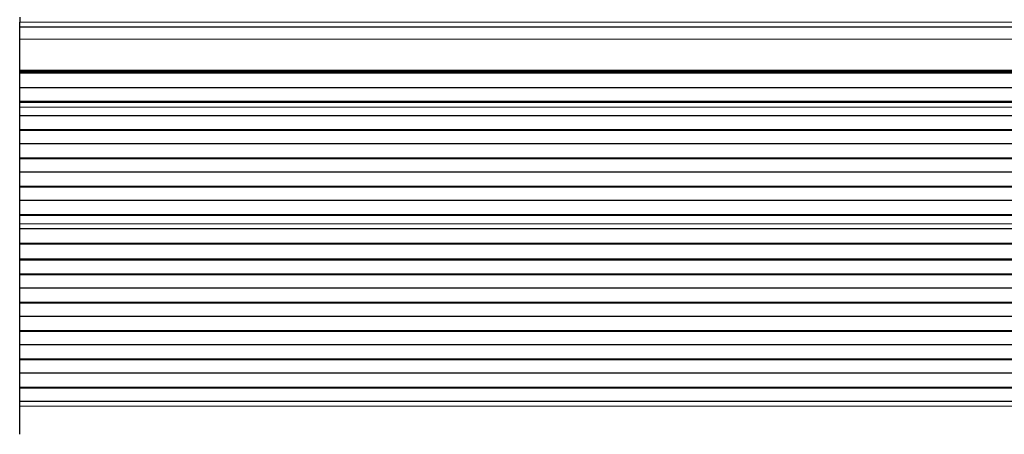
# Model space of a CAD drawing. Header units: inches. Extents: x 0 to 20790, y -12 to 14700.
# Tile 195 of 256: x 5170 to 5662, y 11356 to 11563. Entities that reach past the tile are written whole.
import ezdxf

# ---------------------------------------------------------------- set-up
doc = ezdxf.new("R2010")
doc.units = ezdxf.units.IN
doc.layers.add('1', color=7, linetype='Continuous', true_color=0xffffff)

msp = doc.modelspace()

# ---------------------------------------------------------------- linework, layer by layer
at = {"layer": '1', "color": 2, "linetype": 'Continuous', "lineweight": 25}
for p, q in [((5170.415, 11563.981), (5170.415, 11561.616)), ((5170.415, 11558.98), (5170.415, 11561.616)), ((5170.415, 11553.123), (5170.415, 11558.981)), ((6147.415, 11558.981), (5170.415, 11558.981)), ((5170.415, 11537.64), (5170.415, 11553.123)), ((5170.415, 11537.216), (5170.415, 11537.64)), ((5170.415, 11536.791), (5170.415, 11537.216)), ((5170.415, 11536.125), (5170.415, 11536.791)), ((6147.415, 11536.791), (5170.415, 11536.791)), ((5170.415, 11535.989), (5170.415, 11536.125)), ((6147.415, 11536.125), (5170.415, 11536.125)), ((5170.415, 11528.757), (5170.415, 11535.989)), ((6147.415, 11535.989), (5170.415, 11535.989)), ((5170.415, 11521.823), (5170.415, 11528.757)), ((6147.415, 11528.757), (5170.415, 11528.757)), ((5170.415, 11521.469), (5170.415, 11521.823)), ((6147.415, 11521.823), (5170.415, 11521.823)), ((5170.415, 11519.021), (5170.415, 11521.469)), ((6147.415, 11521.469), (5170.415, 11521.469)), ((5170.415, 11518.994), (5170.415, 11519.021)), ((5170.415, 11514.8), (5170.415, 11518.994)), ((5170.415, 11507.729), (5170.415, 11514.8)), ((6147.415, 11514.8), (5170.415, 11514.8)), ((6147.415, 11507.729), (5170.415, 11507.729)), ((5170.415, 11507.376), (5170.415, 11507.729)), ((5170.415, 11500.658), (5170.415, 11507.376)), ((6147.415, 11507.376), (5170.415, 11507.376)), ((5170.415, 11493.587), (5170.415, 11500.658)), ((6147.415, 11500.658), (5170.415, 11500.658)), ((5170.415, 11493.234), (5170.415, 11493.587)), ((6147.415, 11493.587), (5170.415, 11493.587)), ((5170.415, 11486.516), (5170.415, 11493.234)), ((6147.415, 11493.234), (5170.415, 11493.234)), ((5170.415, 11479.445), (5170.415, 11486.516)), ((6147.415, 11486.516), (5170.415, 11486.516)), ((5170.415, 11479.091), (5170.415, 11479.445)), ((6147.415, 11479.445), (5170.415, 11479.445)), ((5170.415, 11472.374), (5170.415, 11479.091)), ((6147.415, 11479.091), (5170.415, 11479.091)), ((5170.415, 11465.303), (5170.415, 11472.374)), ((6147.415, 11472.374), (5170.415, 11472.374)), ((5170.415, 11464.949), (5170.415, 11465.303)), ((6147.415, 11465.303), (5170.415, 11465.303)), ((5170.415, 11460.756), (5170.415, 11464.949)), ((6147.415, 11464.949), (5170.415, 11464.949)), ((5170.415, 11460.728), (5170.415, 11460.756)), ((5170.415, 11458.184), (5170.415, 11460.728)), ((5170.415, 11458.177), (5170.415, 11458.184)), ((6147.415, 11458.184), (5170.415, 11458.184)), ((5170.415, 11450.972), (5170.415, 11458.177)), ((6147.415, 11458.177), (5170.415, 11458.177)), ((5170.415, 11450.618), (5170.415, 11450.972)), ((6147.415, 11450.972), (5170.415, 11450.972)), ((5170.415, 11443.096), (5170.415, 11450.618)), ((6147.415, 11450.618), (5170.415, 11450.618)), ((5170.415, 11442.675), (5170.415, 11443.096)), ((6147.415, 11443.096), (5170.415, 11443.096)), ((5170.415, 11435.604), (5170.415, 11442.675)), ((6147.415, 11442.675), (5170.415, 11442.675)), ((5170.415, 11435.251), (5170.415, 11435.604)), ((6147.415, 11435.604), (5170.415, 11435.604)), ((5170.415, 11428.533), (5170.415, 11435.251)), ((6147.415, 11435.251), (5170.415, 11435.251)), ((5170.415, 11421.462), (5170.415, 11428.533)), ((6147.415, 11428.533), (5170.415, 11428.533)), ((5170.415, 11421.109), (5170.415, 11421.462)), ((6147.415, 11421.462), (5170.415, 11421.462)), ((5170.415, 11414.391), (5170.415, 11421.109)), ((6147.415, 11421.109), (5170.415, 11421.109)), ((5170.415, 11407.32), (5170.415, 11414.391)), ((6147.415, 11414.391), (5170.415, 11414.391)), ((5170.415, 11406.967), (5170.415, 11407.32)), ((6147.415, 11407.32), (5170.415, 11407.32)), ((5170.415, 11400.249), (5170.415, 11406.967)), ((6147.415, 11406.967), (5170.415, 11406.967)), ((5170.415, 11393.178), (5170.415, 11400.249)), ((6147.415, 11400.249), (5170.415, 11400.249)), ((5170.415, 11392.824), (5170.415, 11393.178)), ((6147.415, 11393.178), (5170.415, 11393.178)), ((5170.415, 11386.107), (5170.415, 11392.824)), ((6147.415, 11392.824), (5170.415, 11392.824)), ((5170.415, 11379.036), (5170.415, 11386.107)), ((6147.415, 11386.107), (5170.415, 11386.107)), ((5170.415, 11378.682), (5170.415, 11379.036)), ((6147.415, 11379.036), (5170.415, 11379.036)), ((5170.415, 11371.965), (5170.415, 11378.682)), ((6147.415, 11378.682), (5170.415, 11378.682)), ((5170.415, 11369.691), (5170.415, 11371.965)), ((6147.415, 11371.965), (5170.415, 11371.965)), ((5170.415, 11355.549), (5170.415, 11369.691))]:
    msp.add_line(p, q, dxfattribs=at)
at = {"layer": '1', "color": 110, "linetype": 'Continuous', "lineweight": 13}
for p, q in [((6147.415, 11561.616), (5170.415, 11561.616)), ((6147.415, 11553.123), (5170.415, 11553.123)), ((6147.415, 11537.64), (5170.415, 11537.64)), ((6147.415, 11537.216), (5170.415, 11537.216)), ((6147.415, 11519.021), (5170.415, 11519.021)), ((6147.415, 11518.994), (5170.415, 11518.994)), ((6147.415, 11460.756), (5170.415, 11460.756)), ((6147.415, 11460.728), (5170.415, 11460.728)), ((6147.415, 11369.691), (5170.415, 11369.691))]:
    msp.add_line(p, q, dxfattribs=at)

doc.saveas('drawing.dxf')
